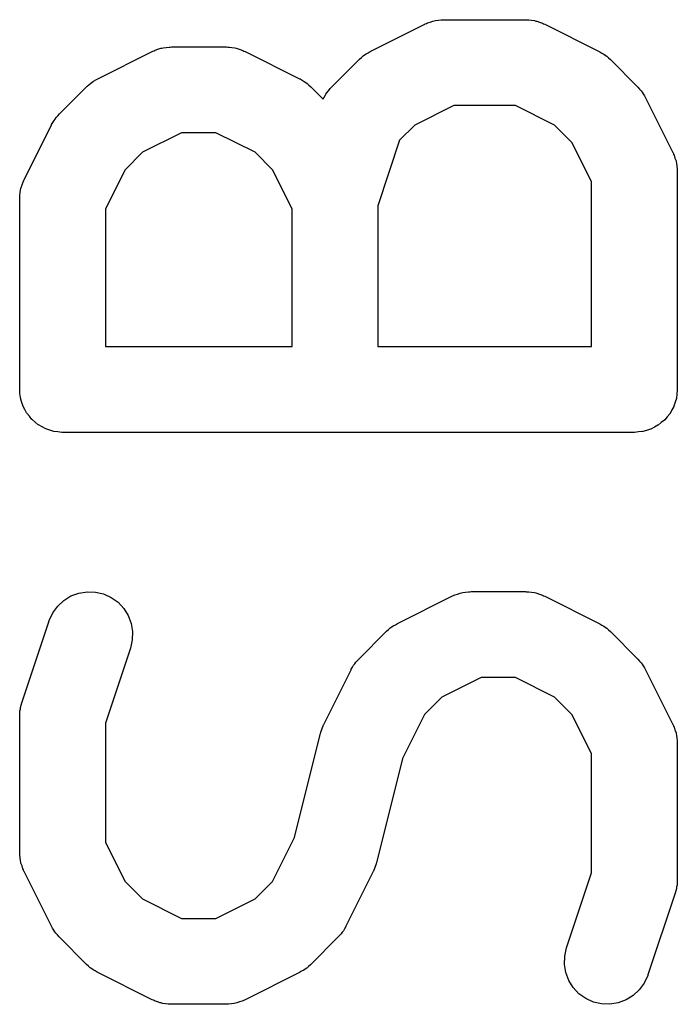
# Model space of a CAD drawing. Extents: x 0.02 to 3.89, y 0.07 to 3.88.
# Tile 93 of 172: x 3.111 to 3.1563, y 0.4948 to 0.5625. Entities that reach past the tile are written whole.
import ezdxf

# ---------------------------------------------------------------- set-up
doc = ezdxf.new("R2010")
doc.units = 0
doc.header["$MEASUREMENT"] = 0
doc.layers.add('BLACK', color=7, linetype='CONTINUOUS')

msp = doc.modelspace()

# ---------------------------------------------------------------- linework, layer by layer
at = {"layer": 'BLACK', "linetype": 'CONTINUOUS'}
for p, q in [((3.13981, 0.56249), (3.14001, 0.562522)), ((3.14001, 0.562522), (3.1401, 0.562518)), ((3.1401, 0.562518), (3.14019, 0.562527)), ((3.14019, 0.562527), (3.14581, 0.562527)), ((3.14581, 0.562527), (3.14585, 0.562526)), ((3.14585, 0.562526), (3.14594, 0.562517)), ((3.14594, 0.562517), (3.14603, 0.562519)), ((3.14603, 0.562519), (3.14622, 0.562485)), ((3.13512, 0.56034), (3.13887, 0.562215)), ((3.13887, 0.562215), (3.1389, 0.562233)), ((3.1389, 0.562233), (3.13899, 0.562263)), ((3.13899, 0.562263), (3.13906, 0.562304)), ((3.13906, 0.562304), (3.13925, 0.562362)), ((3.13925, 0.562362), (3.13944, 0.562432)), ((3.13944, 0.562432), (3.13953, 0.562445)), ((3.13953, 0.562445), (3.13961, 0.56247)), ((3.13961, 0.56247), (3.13981, 0.56249)), ((3.14622, 0.562485), (3.14643, 0.562462)), ((3.14643, 0.562462), (3.14651, 0.562436)), ((3.14651, 0.562436), (3.14659, 0.562421)), ((3.14659, 0.562421), (3.14678, 0.562349)), ((3.14678, 0.562349), (3.14697, 0.562288)), ((3.14697, 0.562288), (3.14705, 0.562246)), ((3.14705, 0.562246), (3.14713, 0.562215)), ((3.14713, 0.562215), (3.15088, 0.56034)), ((3.12031, 0.560429), (3.12051, 0.560487)), ((3.12051, 0.560487), (3.1207, 0.560557)), ((3.1207, 0.560557), (3.12078, 0.56057)), ((3.12078, 0.56057), (3.12087, 0.560596)), ((3.12087, 0.560596), (3.12107, 0.560615)), ((3.12107, 0.560615), (3.12127, 0.560647)), ((3.12127, 0.560647), (3.12135, 0.560643)), ((3.12135, 0.560643), (3.12144, 0.560652)), ((3.12144, 0.560652), (3.12519, 0.560652)), ((3.12519, 0.560652), (3.12523, 0.560652)), ((3.12523, 0.560652), (3.12532, 0.560642)), ((3.12532, 0.560642), (3.1254, 0.560644)), ((3.1254, 0.560644), (3.1256, 0.56061)), ((3.1256, 0.56061), (3.1258, 0.560587)), ((3.1258, 0.560587), (3.12589, 0.560561)), ((3.12589, 0.560561), (3.12597, 0.560546)), ((3.12597, 0.560546), (3.12616, 0.560474)), ((3.11637, 0.558465), (3.12012, 0.56034)), ((3.12012, 0.56034), (3.12016, 0.560358)), ((3.12016, 0.560358), (3.12024, 0.560388)), ((3.12024, 0.560388), (3.12031, 0.560429)), ((3.12616, 0.560474), (3.12635, 0.560413)), ((3.12635, 0.560413), (3.12643, 0.560371)), ((3.12643, 0.560371), (3.12651, 0.56034)), ((3.12651, 0.56034), (3.13026, 0.558465)), ((3.13435, 0.559787), (3.13438, 0.559816)), ((3.13438, 0.559816), (3.13451, 0.559919)), ((3.13451, 0.559919), (3.13463, 0.560033)), ((3.13463, 0.560033), (3.13473, 0.560099)), ((3.13473, 0.560099), (3.13483, 0.560176)), ((3.13483, 0.560176), (3.13498, 0.560252)), ((3.13498, 0.560252), (3.13512, 0.56034)), ((3.15088, 0.56034), (3.15092, 0.560321)), ((3.15092, 0.560321), (3.15106, 0.560231)), ((3.15106, 0.560231), (3.1512, 0.560153)), ((3.1512, 0.560153), (3.1513, 0.560075)), ((3.1513, 0.560075), (3.1514, 0.560008)), ((3.1514, 0.560008), (3.15152, 0.559892)), ((3.15152, 0.559892), (3.15165, 0.559787)), ((3.13247, 0.557912), (3.13435, 0.559787)), ((3.15165, 0.559787), (3.15352, 0.557912)), ((3.11623, 0.558377), (3.11637, 0.558465)), ((3.13026, 0.558465), (3.1303, 0.558447)), ((3.11373, 0.556038), (3.1156, 0.557912)), ((3.1156, 0.557912), (3.11563, 0.557941)), ((3.11563, 0.557941), (3.11576, 0.558045)), ((3.11576, 0.558045), (3.11588, 0.558159)), ((3.11588, 0.558159), (3.11599, 0.558224)), ((3.11599, 0.558224), (3.11608, 0.558301)), ((3.11608, 0.558301), (3.11623, 0.558377)), ((3.1303, 0.558447), (3.13043, 0.558356)), ((3.13043, 0.558356), (3.13058, 0.558278)), ((3.13058, 0.558278), (3.13068, 0.5582)), ((3.13068, 0.5582), (3.13078, 0.558133)), ((3.13078, 0.558133), (3.1309, 0.558018)), ((3.1309, 0.558018), (3.13103, 0.557912)), ((3.13103, 0.557912), (3.13189, 0.557052)), ((3.13224, 0.557623), (3.13236, 0.557786)), ((3.13236, 0.557786), (3.13242, 0.557845)), ((3.13242, 0.557845), (3.13247, 0.557912)), ((3.15352, 0.557912), (3.15355, 0.557883)), ((3.15355, 0.557883), (3.15366, 0.557753)), ((3.13189, 0.557052), (3.13193, 0.557137)), ((3.13193, 0.557137), (3.13202, 0.55732)), ((3.13202, 0.55732), (3.13207, 0.55739)), ((3.13207, 0.55739), (3.13211, 0.557467)), ((3.13211, 0.557467), (3.13224, 0.557623)), ((3.15366, 0.557753), (3.15377, 0.557633)), ((3.15377, 0.557633), (3.15384, 0.557529)), ((3.15384, 0.557529), (3.15391, 0.557433)), ((3.15391, 0.557433), (3.15399, 0.557285)), ((3.15399, 0.557285), (3.15408, 0.557145)), ((3.15408, 0.557145), (3.15595, 0.553395)), ((3.14088, 0.556621), (3.13819, 0.555272)), ((3.14511, 0.556621), (3.14088, 0.556621)), ((3.14781, 0.555272), (3.14511, 0.556621)), ((3.11344, 0.555687), (3.11351, 0.55579)), ((3.11351, 0.55579), (3.11362, 0.555909)), ((3.11362, 0.555909), (3.11373, 0.556038)), ((3.1113, 0.551521), (3.11317, 0.55527)), ((3.11317, 0.55527), (3.11319, 0.555307)), ((3.11319, 0.555307), (3.11328, 0.555446)), ((3.11328, 0.555446), (3.11336, 0.555592)), ((3.11336, 0.555592), (3.11344, 0.555687)), ((3.13819, 0.555272), (3.13714, 0.554229)), ((3.14901, 0.554075), (3.14781, 0.555272)), ((3.12214, 0.554746), (3.11944, 0.553398)), ((3.12449, 0.554746), (3.12214, 0.554746)), ((3.12719, 0.553398), (3.12449, 0.554746)), ((3.13714, 0.554229), (3.13564, 0.549721)), ((3.15036, 0.551378), (3.14901, 0.554075)), ((3.11944, 0.553398), (3.11824, 0.552201)), ((3.12839, 0.552201), (3.12719, 0.553398)), ((3.15595, 0.553395), (3.15597, 0.553358)), ((3.15597, 0.553358), (3.156, 0.553277)), ((3.156, 0.553277), (3.15604, 0.5532)), ((3.15604, 0.5532), (3.1561, 0.553006)), ((3.1561, 0.553006), (3.15617, 0.552817)), ((3.15617, 0.552817), (3.15618, 0.552732)), ((3.15618, 0.552732), (3.15621, 0.552648)), ((3.15621, 0.552648), (3.15623, 0.552447)), ((3.15623, 0.552447), (3.15626, 0.552248)), ((3.11824, 0.552201), (3.11689, 0.549503)), ((3.12974, 0.549503), (3.12839, 0.552201)), ((3.15626, 0.552248), (3.15625, 0.552161)), ((3.15625, 0.552161), (3.15626, 0.552075)), ((3.15626, 0.552075), (3.15626, 0.537077)), ((3.11109, 0.550982), (3.11117, 0.551171)), ((3.11117, 0.551171), (3.11123, 0.551363)), ((3.11123, 0.551363), (3.11127, 0.551439)), ((3.11127, 0.551439), (3.1113, 0.551521)), ((3.15036, 0.540029), (3.15036, 0.551378)), ((3.11099, 0.550241), (3.111, 0.550328)), ((3.111, 0.550415), (3.11103, 0.550614)), ((3.111, 0.550328), (3.111, 0.550415)), ((3.11103, 0.550614), (3.11105, 0.550814)), ((3.11105, 0.550814), (3.11108, 0.550897)), ((3.11108, 0.550897), (3.11109, 0.550982)), ((3.11099, 0.5502), (3.11099, 0.550241)), ((3.11099, 0.537077), (3.11099, 0.5502)), ((3.13564, 0.549721), (3.13564, 0.540029)), ((3.11689, 0.549503), (3.11689, 0.540029)), ((3.12974, 0.540029), (3.12974, 0.549503)), ((3.11689, 0.540029), (3.12974, 0.540029)), ((3.13564, 0.540029), (3.15036, 0.540029)), ((3.11101, 0.5368), (3.11099, 0.537077)), ((3.11104, 0.536523), (3.11101, 0.5368)), ((3.15626, 0.537035), (3.15623, 0.536758)), ((3.15626, 0.537077), (3.15626, 0.537057)), ((3.15626, 0.537057), (3.15626, 0.537056)), ((3.15626, 0.537056), (3.15626, 0.537055)), ((3.15626, 0.537055), (3.15626, 0.537035)), ((3.11104, 0.536513), (3.11104, 0.536523)), ((3.11104, 0.536503), (3.11104, 0.536513)), ((3.11112, 0.536238), (3.11104, 0.536503)), ((3.1112, 0.535971), (3.11112, 0.536238)), ((3.15611, 0.536199), (3.15603, 0.535932)), ((3.1562, 0.536463), (3.15611, 0.536199)), ((3.15623, 0.536758), (3.1562, 0.536483)), ((3.1562, 0.536483), (3.1562, 0.536473)), ((3.1562, 0.536473), (3.1562, 0.536463)), ((3.11121, 0.535961), (3.1112, 0.535971)), ((3.11121, 0.535951), (3.11121, 0.535961)), ((3.11134, 0.535706), (3.11121, 0.535951)), ((3.11147, 0.53546), (3.11134, 0.535706)), ((3.11148, 0.535452), (3.11147, 0.53546)), ((3.11148, 0.535443), (3.11148, 0.535452)), ((3.11166, 0.535226), (3.11148, 0.535443)), ((3.15575, 0.535408), (3.15557, 0.535195)), ((3.15576, 0.535426), (3.15575, 0.535418)), ((3.15575, 0.535418), (3.15575, 0.535408)), ((3.15589, 0.535669), (3.15576, 0.535426)), ((3.15602, 0.535913), (3.15589, 0.535669)), ((3.15603, 0.535923), (3.15602, 0.535913)), ((3.15603, 0.535932), (3.15603, 0.535923)), ((3.11183, 0.535011), (3.11166, 0.535226)), ((3.11184, 0.535004), (3.11183, 0.535011)), ((3.11184, 0.534996), (3.11184, 0.535004)), ((3.11206, 0.534819), (3.11184, 0.534996)), ((3.11227, 0.53464), (3.11206, 0.534819)), ((3.15516, 0.534794), (3.15494, 0.534617)), ((3.15538, 0.534967), (3.15516, 0.534794)), ((3.15539, 0.534981), (3.15538, 0.534975)), ((3.15538, 0.534975), (3.15538, 0.534967)), ((3.15557, 0.535195), (3.15539, 0.534981)), ((3.11228, 0.534635), (3.11227, 0.53464)), ((3.11229, 0.534629), (3.11228, 0.534635)), ((3.11253, 0.534497), (3.11229, 0.534629)), ((3.11278, 0.534363), (3.11253, 0.534497)), ((3.11279, 0.53436), (3.11278, 0.534363)), ((3.1128, 0.534355), (3.11279, 0.53436)), ((3.11306, 0.534272), (3.1128, 0.534355)), ((3.11333, 0.534188), (3.11306, 0.534272)), ((3.11334, 0.534187), (3.11333, 0.534188)), ((3.11335, 0.534184), (3.11334, 0.534187)), ((3.11362, 0.534155), (3.11335, 0.534184)), ((3.1139, 0.534124), (3.11362, 0.534155)), ((3.11392, 0.534124), (3.1139, 0.534124)), ((3.11394, 0.534124), (3.11392, 0.534124)), ((3.11392, 0.534124), (3.11392, 0.534124)), ((3.11392, 0.534124), (3.11392, 0.534124)), ((3.15331, 0.534124), (3.11394, 0.534124)), ((3.15359, 0.534151), (3.15331, 0.534124)), ((3.15386, 0.534176), (3.15359, 0.534151)), ((3.15387, 0.534179), (3.15386, 0.534176)), ((3.15388, 0.53418), (3.15387, 0.534179)), ((3.15415, 0.53426), (3.15388, 0.53418)), ((3.15442, 0.534339), (3.15415, 0.53426)), ((3.15443, 0.534344), (3.15442, 0.534339)), ((3.15444, 0.534347), (3.15443, 0.534344)), ((3.15468, 0.534477), (3.15444, 0.534347)), ((3.15493, 0.534606), (3.15468, 0.534477)), ((3.15494, 0.534612), (3.15493, 0.534606)), ((3.15494, 0.534617), (3.15494, 0.534612)), ((3.11361, 0.522166), (3.11403, 0.522557)), ((3.11403, 0.522557), (3.11452, 0.522859)), ((3.11452, 0.522859), (3.11506, 0.523059)), ((3.11506, 0.523059), (3.11563, 0.523151)), ((3.11563, 0.523151), (3.11621, 0.52313)), ((3.11621, 0.52313), (3.11677, 0.522998)), ((3.11677, 0.522998), (3.11729, 0.52276)), ((3.11729, 0.52276), (3.11776, 0.522424)), ((3.13699, 0.52097), (3.14074, 0.522845)), ((3.14074, 0.522845), (3.14078, 0.522863)), ((3.14078, 0.522863), (3.14086, 0.522893)), ((3.14086, 0.522893), (3.14094, 0.522934)), ((3.14094, 0.522934), (3.14113, 0.522992)), ((3.14113, 0.522992), (3.14132, 0.523062)), ((3.14132, 0.523062), (3.1414, 0.523075)), ((3.1414, 0.523075), (3.14149, 0.5231)), ((3.14149, 0.5231), (3.14169, 0.52312)), ((3.14169, 0.52312), (3.14189, 0.523151)), ((3.14189, 0.523151), (3.14198, 0.523148)), ((3.14198, 0.523148), (3.14206, 0.523157)), ((3.14206, 0.523157), (3.14581, 0.523157)), ((3.14581, 0.523157), (3.14585, 0.523156)), ((3.14585, 0.523156), (3.14594, 0.523147)), ((3.14594, 0.523147), (3.14603, 0.523149)), ((3.14603, 0.523149), (3.14622, 0.523115)), ((3.14622, 0.523115), (3.14643, 0.523092)), ((3.14643, 0.523092), (3.14651, 0.523066)), ((3.14651, 0.523066), (3.14659, 0.523051)), ((3.14659, 0.523051), (3.14678, 0.522979)), ((3.14678, 0.522979), (3.14697, 0.522918)), ((3.14697, 0.522918), (3.14705, 0.522876)), ((3.14705, 0.522876), (3.14713, 0.522845)), ((3.14713, 0.522845), (3.15088, 0.52097)), ((3.11327, 0.5217), (3.11361, 0.522166)), ((3.11776, 0.522424), (3.11816, 0.522004)), ((3.11816, 0.522004), (3.11846, 0.521515)), ((3.11301, 0.521138), (3.11303, 0.521177)), ((3.11303, 0.521177), (3.11327, 0.5217)), ((3.11846, 0.521515), (3.11866, 0.520976)), ((3.11114, 0.515513), (3.11301, 0.521138)), ((3.11866, 0.520976), (3.11876, 0.520408)), ((3.13625, 0.520446), (3.13638, 0.520549)), ((3.13638, 0.520549), (3.1365, 0.520663)), ((3.1365, 0.520663), (3.13661, 0.520729)), ((3.13661, 0.520729), (3.1367, 0.520805)), ((3.1367, 0.520805), (3.13685, 0.520882)), ((3.13685, 0.520882), (3.13699, 0.52097)), ((3.15088, 0.52097), (3.15092, 0.520951)), ((3.15092, 0.520951), (3.15106, 0.520861)), ((3.15106, 0.520861), (3.1512, 0.520783)), ((3.1512, 0.520783), (3.1513, 0.520705)), ((3.1513, 0.520705), (3.1514, 0.520638)), ((3.1514, 0.520638), (3.15152, 0.520522)), ((3.15152, 0.520522), (3.15165, 0.520417)), ((3.11874, 0.519832), (3.11862, 0.51927)), ((3.11876, 0.520408), (3.11874, 0.519832)), ((3.13435, 0.518542), (3.13622, 0.520417)), ((3.13622, 0.520417), (3.13625, 0.520446)), ((3.15165, 0.520417), (3.15352, 0.518542)), ((3.11862, 0.51927), (3.11689, 0.5141)), ((3.13424, 0.518414), (3.13435, 0.518542)), ((3.15352, 0.518542), (3.15355, 0.518513)), ((3.15355, 0.518513), (3.15366, 0.518383)), ((3.1338, 0.517775), (3.13381, 0.517812)), ((3.13381, 0.517812), (3.13391, 0.517951)), ((3.13391, 0.517951), (3.13398, 0.518097)), ((3.13398, 0.518097), (3.13406, 0.518192)), ((3.13406, 0.518192), (3.13413, 0.518295)), ((3.13413, 0.518295), (3.13424, 0.518414)), ((3.15366, 0.518383), (3.15377, 0.518263)), ((3.15377, 0.518263), (3.15384, 0.518158)), ((3.15384, 0.518158), (3.15391, 0.518062)), ((3.15391, 0.518062), (3.15399, 0.517915)), ((3.15399, 0.517915), (3.15408, 0.517775)), ((3.13192, 0.514025), (3.1338, 0.517775)), ((3.14276, 0.517251), (3.14006, 0.515902)), ((3.14511, 0.517251), (3.14276, 0.517251)), ((3.14781, 0.515902), (3.14511, 0.517251)), ((3.15408, 0.517775), (3.15595, 0.514025)), ((3.14006, 0.515902), (3.13886, 0.514705)), ((3.14901, 0.514705), (3.14781, 0.515902)), ((3.11104, 0.515071), (3.11105, 0.515193)), ((3.11105, 0.515193), (3.1111, 0.515351)), ((3.1111, 0.515351), (3.11114, 0.515513)), ((3.11099, 0.514621), (3.11101, 0.514786)), ((3.11099, 0.51458), (3.11099, 0.514621)), ((3.11099, 0.505206), (3.11099, 0.51458)), ((3.11101, 0.514951), (3.11104, 0.515071)), ((3.11101, 0.514786), (3.11101, 0.514951)), ((3.13886, 0.514705), (3.13735, 0.511674)), ((3.15036, 0.512008), (3.14901, 0.514705)), ((3.11689, 0.5141), (3.11689, 0.505903)), ((3.13172, 0.513487), (3.13181, 0.513744)), ((3.13181, 0.513744), (3.13191, 0.514001)), ((3.13191, 0.514001), (3.13192, 0.514012)), ((3.13192, 0.514012), (3.13192, 0.514025)), ((3.15595, 0.514025), (3.15597, 0.513988)), ((3.15597, 0.513988), (3.156, 0.513907)), ((3.156, 0.513907), (3.15604, 0.51383)), ((3.15604, 0.51383), (3.1561, 0.513636)), ((3.1299, 0.506236), (3.1317, 0.513421)), ((3.1317, 0.513421), (3.13171, 0.513461)), ((3.13171, 0.513474), (3.13172, 0.513487)), ((3.13171, 0.513461), (3.13171, 0.513474)), ((3.1561, 0.513636), (3.15617, 0.513447)), ((3.15617, 0.513447), (3.15618, 0.513362)), ((3.15618, 0.513362), (3.15621, 0.513278)), ((3.15621, 0.513278), (3.15623, 0.513077)), ((3.15623, 0.513077), (3.15626, 0.512878)), ((3.15626, 0.512878), (3.15625, 0.512791)), ((3.15625, 0.512791), (3.15626, 0.512705)), ((3.15626, 0.512705), (3.15626, 0.503331)), ((3.15036, 0.50381), (3.15036, 0.512008)), ((3.13735, 0.511674), (3.13555, 0.50449)), ((3.11689, 0.505903), (3.11824, 0.503205)), ((3.12839, 0.503205), (3.1299, 0.506236)), ((3.111, 0.505119), (3.11099, 0.505206)), ((3.11099, 0.505032), (3.111, 0.505119)), ((3.11102, 0.504833), (3.11099, 0.505032)), ((3.11104, 0.504632), (3.11102, 0.504833)), ((3.11107, 0.504549), (3.11104, 0.504632)), ((3.11108, 0.504463), (3.11107, 0.504549)), ((3.11115, 0.504274), (3.11108, 0.504463)), ((3.11121, 0.50408), (3.11115, 0.504274)), ((3.13554, 0.504423), (3.13544, 0.504166)), ((3.13555, 0.50449), (3.13554, 0.50445)), ((3.13554, 0.50445), (3.13554, 0.504437)), ((3.13554, 0.504437), (3.13554, 0.504423)), ((3.11125, 0.504004), (3.11121, 0.50408)), ((3.11128, 0.503922), (3.11125, 0.504004)), ((3.1113, 0.503885), (3.11128, 0.503922)), ((3.11317, 0.500136), (3.1113, 0.503885)), ((3.13533, 0.503885), (3.13345, 0.500136)), ((3.13534, 0.50391), (3.13533, 0.503898)), ((3.13533, 0.503898), (3.13533, 0.503885)), ((3.13544, 0.504166), (3.13534, 0.50391)), ((3.14863, 0.49864), (3.15036, 0.50381)), ((3.11824, 0.503205), (3.11944, 0.502008)), ((3.12719, 0.502008), (3.12839, 0.503205)), ((3.15624, 0.502959), (3.15621, 0.502839)), ((3.15626, 0.50329), (3.15624, 0.503125)), ((3.15624, 0.503125), (3.15624, 0.502959)), ((3.15626, 0.503331), (3.15626, 0.50329)), ((3.15611, 0.502397), (3.15424, 0.496773)), ((3.15615, 0.502559), (3.15611, 0.502397)), ((3.1562, 0.502717), (3.15615, 0.502559)), ((3.15621, 0.502839), (3.1562, 0.502717)), ((3.11944, 0.502008), (3.12214, 0.500659)), ((3.12449, 0.500659), (3.12719, 0.502008)), ((3.12214, 0.500659), (3.12449, 0.500659)), ((3.11326, 0.499995), (3.11317, 0.500136)), ((3.11334, 0.499848), (3.11326, 0.499995)), ((3.11342, 0.499752), (3.11334, 0.499848)), ((3.11348, 0.499648), (3.11342, 0.499752)), ((3.11359, 0.499527), (3.11348, 0.499648)), ((3.1137, 0.499398), (3.11359, 0.499527)), ((3.13301, 0.499496), (3.1329, 0.499368)), ((3.13312, 0.499615), (3.13301, 0.499496)), ((3.13319, 0.499719), (3.13312, 0.499615)), ((3.13327, 0.499814), (3.13319, 0.499719)), ((3.13335, 0.49996), (3.13327, 0.499814)), ((3.13344, 0.500099), (3.13335, 0.49996)), ((3.13345, 0.500136), (3.13344, 0.500099)), ((3.11373, 0.499368), (3.1137, 0.499398)), ((3.1156, 0.497493), (3.11373, 0.499368)), ((3.1329, 0.499368), (3.13103, 0.497493)), ((3.14851, 0.498078), (3.14863, 0.49864)), ((3.11573, 0.497388), (3.1156, 0.497493)), ((3.131, 0.497465), (3.13087, 0.497361)), ((3.13103, 0.497493), (3.131, 0.497465)), ((3.14849, 0.497502), (3.14851, 0.498078)), ((3.14859, 0.496934), (3.14849, 0.497502)), ((3.11585, 0.497273), (3.11573, 0.497388)), ((3.11595, 0.497206), (3.11585, 0.497273)), ((3.11605, 0.497128), (3.11595, 0.497206)), ((3.11619, 0.497049), (3.11605, 0.497128)), ((3.11633, 0.496959), (3.11619, 0.497049)), ((3.11637, 0.49694), (3.11633, 0.496959)), ((3.12012, 0.495066), (3.11637, 0.49694)), ((3.13026, 0.49694), (3.12651, 0.495066)), ((3.1304, 0.497029), (3.13026, 0.49694)), ((3.13055, 0.497105), (3.1304, 0.497029)), ((3.13064, 0.497182), (3.13055, 0.497105)), ((3.13075, 0.497247), (3.13064, 0.497182)), ((3.13087, 0.497361), (3.13075, 0.497247)), ((3.14879, 0.496395), (3.14859, 0.496934)), ((3.14909, 0.495906), (3.14879, 0.496395)), ((3.15398, 0.496211), (3.15364, 0.495745)), ((3.15422, 0.496734), (3.15398, 0.496211)), ((3.15424, 0.496773), (3.15422, 0.496734)), ((3.14949, 0.495486), (3.14909, 0.495906)), ((3.14996, 0.49515), (3.14949, 0.495486)), ((3.15364, 0.495745), (3.15322, 0.495354)), ((3.1202, 0.495034), (3.12012, 0.495066)), ((3.12028, 0.494993), (3.1202, 0.495034)), ((3.12047, 0.494932), (3.12028, 0.494993)), ((3.12066, 0.494859), (3.12047, 0.494932)), ((3.12074, 0.494845), (3.12066, 0.494859)), ((3.12083, 0.494818), (3.12074, 0.494845)), ((3.12103, 0.494796), (3.12083, 0.494818)), ((3.12122, 0.494762), (3.12103, 0.494796)), ((3.12131, 0.494764), (3.12122, 0.494762)), ((3.1214, 0.494754), (3.12131, 0.494764)), ((3.12144, 0.494754), (3.1214, 0.494754)), ((3.12519, 0.494754), (3.12144, 0.494754)), ((3.12528, 0.494762), (3.12519, 0.494754)), ((3.12536, 0.494759), (3.12528, 0.494762)), ((3.12556, 0.49479), (3.12536, 0.494759)), ((3.12576, 0.49481), (3.12556, 0.49479)), ((3.12585, 0.494835), (3.12576, 0.49481)), ((3.12593, 0.494849), (3.12585, 0.494835)), ((3.12612, 0.494918), (3.12593, 0.494849)), ((3.12631, 0.494977), (3.12612, 0.494918)), ((3.12639, 0.495017), (3.12631, 0.494977)), ((3.12647, 0.495047), (3.12639, 0.495017)), ((3.12651, 0.495066), (3.12647, 0.495047)), ((3.15048, 0.494912), (3.14996, 0.49515)), ((3.15104, 0.49478), (3.15048, 0.494912)), ((3.15162, 0.49476), (3.15104, 0.49478)), ((3.15219, 0.494851), (3.15162, 0.49476)), ((3.15273, 0.495052), (3.15219, 0.494851)), ((3.15322, 0.495354), (3.15273, 0.495052))]:
    msp.add_line(p, q, dxfattribs=at)

doc.saveas('drawing.dxf')
